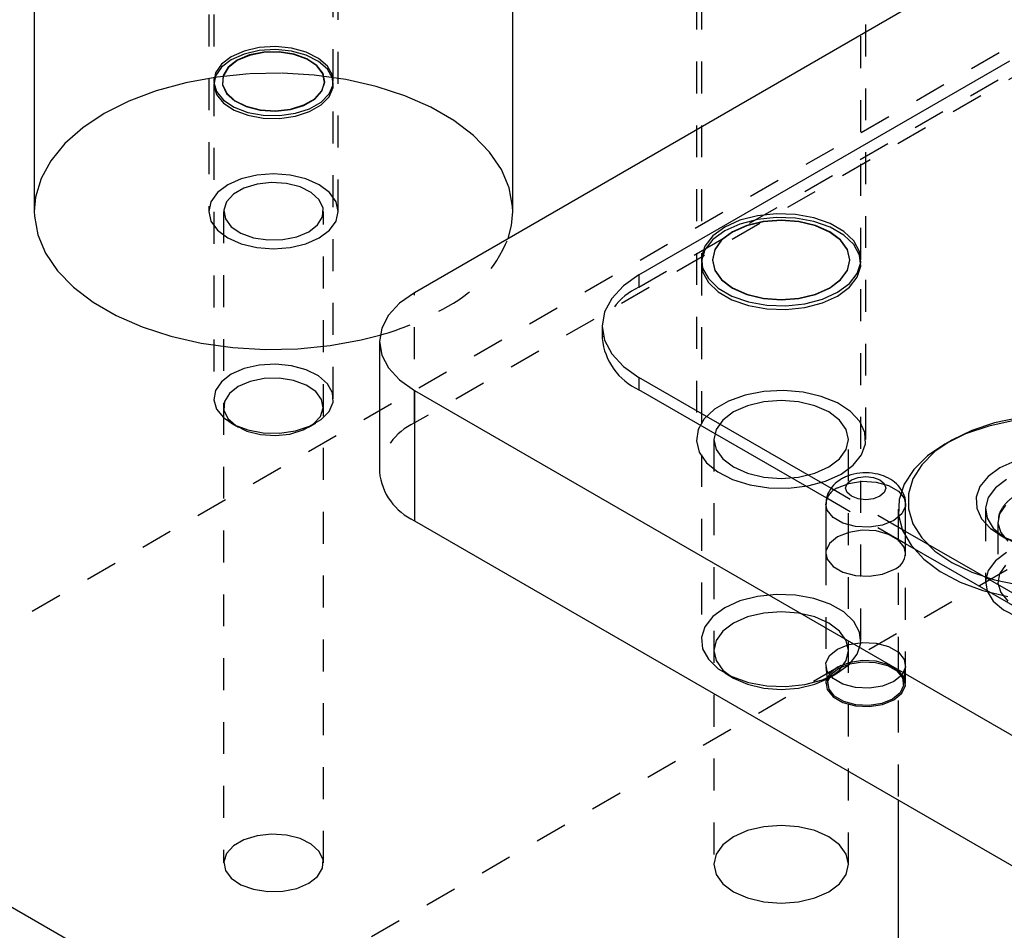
# Model space of a CAD drawing. Header units: inches. Extents: x 1907 to 2452, y -210 to -54.
# Tile 161 of 256: x 1981.26 to 1984.35, y -192.11 to -189.26. Entities that reach past the tile are written whole.
import ezdxf

# ---------------------------------------------------------------- set-up
doc = ezdxf.new("R2010")
doc.units = ezdxf.units.IN
doc.header["$LTSCALE"] = 0.5
doc.header["$MEASUREMENT"] = 0
doc.linetypes.add('HIDDEN', pattern=[0.225, 0.15, -0.075])
doc.layers.add('SID-M-H', color=4, linetype='HIDDEN')
doc.layers.add('SID-M-S', color=105, linetype='Continuous')

msp = doc.modelspace()

# ---------------------------------------------------------------- linework, layer by layer
at = {"layer": 'SID-M-H'}
for p, q in [((1991.78034, -185.05973), (1978.69887, -192.6115)), ((1980.11308, -193.42791), (1993.19456, -185.87613)), ((1983.20319, -190.09326), (1985.94532, -188.51026)), ((1983.38311, -188.98639), (1983.38311, -190.57048)), ((1983.39861, -188.98639), (1983.39861, -190.00739)), ((1983.89861, -190.00739), (1983.89861, -188.98639)), ((1983.91411, -190.57048), (1983.91411, -188.98639)), ((1981.85462, -189.03925), (1981.85462, -189.85579)), ((1981.87012, -189.03925), (1981.87012, -189.44784)), ((1982.24512, -189.44784), (1982.24512, -189.03925)), ((1982.26062, -189.85579), (1982.26062, -189.03925)), ((1984.62089, -189.2942), (1982.49957, -190.51881)), ((1981.96573, -189.35349), (1981.92504, -189.3713)), ((1982.01323, -189.34268), (1981.96573, -189.35349)), ((1982.01323, -189.35197), (1981.96573, -189.36278)), ((1982.02775, -189.35668), (1981.98253, -189.36581)), ((1982.0278, -189.35808), (1981.98265, -189.3672)), ((1982.06403, -189.33966), (1982.01323, -189.34268)), ((1982.06403, -189.34895), (1982.01323, -189.35197)), ((1982.07562, -189.35565), (1982.02775, -189.35668)), ((1982.07559, -189.35705), (1982.0278, -189.35808)), ((1982.11435, -189.34467), (1982.06403, -189.33966)), ((1982.11435, -189.35396), (1982.06403, -189.34895)), ((1982.12179, -189.36419), (1982.07559, -189.35705)), ((1982.12189, -189.3628), (1982.07562, -189.35565)), ((1982.16046, -189.35733), (1982.11435, -189.34467)), ((1982.16046, -189.36662), (1982.11435, -189.35396)), ((1982.19895, -189.37671), (1982.16046, -189.35733)), ((1981.92504, -189.3713), (1981.89419, -189.39479)), ((1981.92504, -189.38059), (1981.89419, -189.40408)), ((1981.94398, -189.38224), (1981.91553, -189.40449)), ((1981.94417, -189.38359), (1981.91577, -189.40581)), ((1981.96573, -189.36278), (1981.92504, -189.38059)), ((1981.98253, -189.36581), (1981.94398, -189.38224)), ((1981.98265, -189.3672), (1981.94417, -189.38359)), ((1982.16228, -189.37888), (1982.12179, -189.36419)), ((1982.16246, -189.37752), (1982.12189, -189.3628)), ((1982.19895, -189.38599), (1982.16046, -189.36662)), ((1982.19348, -189.39981), (1982.16228, -189.37888)), ((1982.19371, -189.39848), (1982.16246, -189.37752)), ((1982.22695, -189.40135), (1982.19895, -189.37671)), ((1982.22695, -189.41064), (1982.19895, -189.38599)), ((1981.87546, -189.42221), (1981.87023, -189.45154)), ((1981.89419, -189.39479), (1981.87546, -189.42221)), ((1981.89419, -189.40408), (1981.87546, -189.4315)), ((1981.91553, -189.40449), (1981.89971, -189.43059)), ((1981.91577, -189.40581), (1981.89998, -189.43187)), ((1982.08323, -189.42308), (1981.98093, -189.4251)), ((1982.18506, -189.42912), (1982.08323, -189.42308)), ((1982.2126, -189.42512), (1982.19348, -189.39981)), ((1982.21286, -189.42383), (1982.19371, -189.39848)), ((1982.2424, -189.42945), (1982.22695, -189.40135)), ((1982.2424, -189.43874), (1982.22695, -189.41064)), ((1981.78248, -189.45301), (1981.69004, -189.47839)), ((1981.88005, -189.43514), (1981.78248, -189.45301)), ((1981.87546, -189.4315), (1981.87023, -189.46083)), ((1981.87023, -189.45154), (1981.87891, -189.48059)), ((1981.98093, -189.4251), (1981.88005, -189.43514)), ((1981.89971, -189.43059), (1981.89792, -189.45823)), ((1981.89998, -189.43187), (1981.89819, -189.45946)), ((1982.28451, -189.44311), (1982.18506, -189.42912)), ((1982.20907, -189.47968), (1982.21796, -189.45255)), ((1982.20932, -189.47849), (1982.21823, -189.45131)), ((1982.21796, -189.45255), (1982.2126, -189.42512)), ((1982.21823, -189.45131), (1982.21286, -189.42383)), ((1982.24414, -189.45891), (1982.2424, -189.42945)), ((1982.24414, -189.4682), (1982.2424, -189.43874)), ((1982.37974, -189.46479), (1982.28451, -189.44311)), ((1981.69004, -189.47839), (1981.60445, -189.5108)), ((1981.87012, -189.45713), (1981.87012, -190.44268)), ((1981.87023, -189.46083), (1981.87891, -189.48987)), ((1981.87891, -189.48059), (1981.90084, -189.50721)), ((1981.89792, -189.45823), (1981.91032, -189.48494)), ((1981.89819, -189.45946), (1981.91057, -189.48613)), ((1982.18672, -189.50409), (1982.20907, -189.47968)), ((1982.18694, -189.50294), (1982.20932, -189.47849)), ((1982.23205, -189.48755), (1982.24414, -189.45891)), ((1982.23205, -189.49684), (1982.24414, -189.4682)), ((1982.24512, -190.44268), (1982.24512, -189.45713)), ((1982.46896, -189.49375), (1982.37974, -189.46479)), ((1981.60445, -189.5108), (1981.52729, -189.54964)), ((1981.87891, -189.48987), (1981.90084, -189.51649)), ((1981.90084, -189.50721), (1981.9344, -189.52943)), ((1981.91032, -189.48494), (1981.93581, -189.50836)), ((1981.91057, -189.48613), (1981.93601, -189.50951)), ((1981.93581, -189.50836), (1981.97212, -189.5264)), ((1981.93601, -189.50951), (1981.97226, -189.52752)), ((1982.1529, -189.52361), (1982.18672, -189.50409)), ((1982.15306, -189.52249), (1982.18694, -189.50294)), ((1982.17092, -189.53409), (1982.20703, -189.51325)), ((1982.20703, -189.51325), (1982.23205, -189.48755)), ((1982.20703, -189.52253), (1982.23205, -189.49684)), ((1982.55053, -189.52946), (1982.46896, -189.49375)), ((1981.90084, -189.51649), (1981.9344, -189.53871)), ((1981.9344, -189.52943), (1981.9771, -189.54559)), ((1981.9344, -189.53871), (1981.9771, -189.55488)), ((1981.97212, -189.5264), (1982.01603, -189.53746)), ((1981.97226, -189.52752), (1982.0161, -189.53856)), ((1981.9771, -189.54559), (1982.02577, -189.55451)), ((1982.01603, -189.53746), (1982.06363, -189.54056)), ((1982.0161, -189.53856), (1982.06362, -189.54165)), ((1982.06362, -189.54165), (1982.11062, -189.53652)), ((1982.06363, -189.54056), (1982.11071, -189.53542)), ((1982.11062, -189.53652), (1982.1529, -189.52361)), ((1982.11071, -189.53542), (1982.15306, -189.52249)), ((1982.12641, -189.54854), (1982.17092, -189.53409)), ((1982.12641, -189.55782), (1982.17092, -189.54338)), ((1982.17092, -189.54338), (1982.20703, -189.52253)), ((1982.62291, -189.57124), (1982.55053, -189.52946)), ((1981.52729, -189.54964), (1981.46002, -189.59418)), ((1981.9771, -189.55488), (1982.02577, -189.5638)), ((1982.02577, -189.55451), (1982.0768, -189.55552)), ((1982.02577, -189.5638), (1982.0768, -189.5648)), ((1982.0768, -189.55552), (1982.12641, -189.54854)), ((1982.0768, -189.5648), (1982.12641, -189.55782)), ((1982.68476, -189.61833), (1982.62291, -189.57124)), ((1981.46002, -189.59418), (1981.40388, -189.64359)), ((1982.73493, -189.66984), (1982.68476, -189.61833)), ((1981.40388, -189.64359), (1981.35992, -189.69696)), ((1982.77248, -189.72481), (1982.73493, -189.66984)), ((1981.35992, -189.69696), (1981.32895, -189.75328)), ((1982.79672, -189.78223), (1982.77248, -189.72481)), ((1981.32895, -189.75328), (1981.31156, -189.81151)), ((1981.95612, -189.7543), (1981.91408, -189.77293)), ((1982.00508, -189.7426), (1981.95612, -189.7543)), ((1982.05762, -189.7386), (1982.00508, -189.7426)), ((1982.11016, -189.7426), (1982.05762, -189.7386)), ((1982.15912, -189.7543), (1982.11016, -189.7426)), ((1982.20117, -189.77293), (1982.15912, -189.7543)), ((1981.91408, -189.77293), (1981.88182, -189.7972)), ((1981.96484, -189.78322), (1981.93191, -189.80223)), ((1982.00602, -189.77065), (1981.96484, -189.78322)), ((1982.05178, -189.76565), (1982.00602, -189.77065)), ((1982.09806, -189.76866), (1982.05178, -189.76565)), ((1982.14075, -189.77942), (1982.09806, -189.76866)), ((1982.17606, -189.79695), (1982.14075, -189.77942)), ((1982.23343, -189.7972), (1982.20117, -189.77293)), ((1982.80719, -189.84101), (1982.79672, -189.78223)), ((1981.31156, -189.81151), (1981.30762, -189.85579)), ((1981.88182, -189.7972), (1981.86154, -189.82546)), ((1981.93191, -189.80223), (1981.91014, -189.826)), ((1982.20084, -189.81972), (1982.17606, -189.79695)), ((1982.21289, -189.84569), (1982.20084, -189.81972)), ((1982.25371, -189.82546), (1982.23343, -189.7972)), ((1981.86154, -189.82546), (1981.85462, -189.85579)), ((1981.91014, -189.826), (1981.90148, -189.85242)), ((1981.90148, -189.85242), (1981.9067, -189.87914)), ((1982.21115, -189.87256), (1982.21289, -189.84569)), ((1982.26062, -189.85579), (1982.25371, -189.82546)), ((1982.80762, -189.85579), (1982.80719, -189.84101)), ((1981.85462, -189.85579), (1981.86154, -189.88612)), ((1981.90137, -189.85579), (1981.90137, -191.89714)), ((1981.9067, -189.87914), (1981.92532, -189.90378)), ((1982.19577, -189.89794), (1982.21115, -189.87256)), ((1982.21387, -191.89714), (1982.21387, -189.85579)), ((1982.25371, -189.88612), (1982.26062, -189.85579)), ((1983.51928, -189.88388), (1983.47184, -189.90534)), ((1983.57424, -189.8696), (1983.51928, -189.88388)), ((1983.57424, -189.88121), (1983.51928, -189.89549)), ((1983.63352, -189.86333), (1983.57424, -189.8696)), ((1983.63352, -189.87494), (1983.57424, -189.88121)), ((1983.64861, -189.88303), (1983.59286, -189.88727)), ((1983.64861, -189.88443), (1983.59293, -189.88867)), ((1983.69368, -189.86543), (1983.63352, -189.86333)), ((1983.69368, -189.87704), (1983.63352, -189.87494)), ((1983.70437, -189.88727), (1983.64861, -189.88303)), ((1983.7043, -189.88867), (1983.64861, -189.88443)), ((1983.75122, -189.87578), (1983.69368, -189.86543)), ((1983.75122, -189.88739), (1983.69368, -189.87704)), ((1983.80279, -189.89378), (1983.75122, -189.87578)), ((1981.86154, -189.88612), (1981.88182, -189.91439)), ((1981.88182, -189.91439), (1981.91408, -189.93866)), ((1981.92532, -189.90378), (1981.9557, -189.92416)), ((1982.16811, -189.91957), (1982.19577, -189.89794)), ((1982.20117, -189.93866), (1982.23343, -189.91439)), ((1982.23343, -189.91439), (1982.25371, -189.88612)), ((1983.47184, -189.90534), (1983.43467, -189.93273)), ((1983.51928, -189.89549), (1983.47184, -189.91694)), ((1983.54091, -189.89969), (1983.49629, -189.91945)), ((1983.54104, -189.90107), (1983.49648, -189.92081)), ((1983.59286, -189.88727), (1983.54091, -189.89969)), ((1983.59293, -189.88867), (1983.54104, -189.90107)), ((1983.75619, -189.90107), (1983.7043, -189.88867)), ((1983.75632, -189.89969), (1983.70437, -189.88727)), ((1983.80279, -189.90539), (1983.75122, -189.88739)), ((1983.80075, -189.92081), (1983.75619, -189.90107)), ((1983.80094, -189.91945), (1983.75632, -189.89969)), ((1983.84541, -189.91838), (1983.80279, -189.89378)), ((1983.84541, -189.92999), (1983.80279, -189.90539)), ((1981.91408, -189.93866), (1981.95612, -189.95728)), ((1981.9557, -189.92416), (1981.99514, -189.93847)), ((1981.99514, -189.93847), (1982.04013, -189.94543)), ((1982.04013, -189.94543), (1982.08667, -189.94442)), ((1982.08667, -189.94442), (1982.13063, -189.93554)), ((1982.13063, -189.93554), (1982.16811, -189.91957)), ((1982.15912, -189.95728), (1982.20117, -189.93866)), ((1983.43467, -189.93273), (1983.40993, -189.96445)), ((1983.43467, -189.94433), (1983.40993, -189.97606)), ((1983.47184, -189.91694), (1983.43467, -189.94433)), ((1983.46206, -189.94521), (1983.44054, -189.9752)), ((1983.46229, -189.94653), (1983.4408, -189.97649)), ((1983.49629, -189.91945), (1983.46206, -189.94521)), ((1983.49648, -189.92081), (1983.46229, -189.94653)), ((1983.83494, -189.94653), (1983.80075, -189.92081)), ((1983.83517, -189.94521), (1983.80094, -189.91945)), ((1983.85643, -189.97649), (1983.83494, -189.94653)), ((1983.85669, -189.9752), (1983.83517, -189.94521)), ((1983.87659, -189.94816), (1983.84541, -189.91838)), ((1983.87659, -189.95976), (1983.84541, -189.92999)), ((1981.95612, -189.95728), (1982.00508, -189.96899)), ((1982.00508, -189.96899), (1982.05762, -189.97298)), ((1982.05762, -189.97298), (1982.11016, -189.96899)), ((1982.11016, -189.96899), (1982.15912, -189.95728)), ((1983.40993, -189.96445), (1983.39907, -189.99867)), ((1983.40993, -189.97606), (1983.39907, -190.01028)), ((1983.44054, -189.9752), (1983.4332, -190.00739)), ((1983.4408, -189.97649), (1983.43347, -190.00864)), ((1983.86376, -190.00864), (1983.85643, -189.97649)), ((1983.86403, -190.00739), (1983.85669, -189.9752)), ((1983.89452, -189.98137), (1983.87659, -189.94816)), ((1983.89452, -189.99298), (1983.87659, -189.95976)), ((1983.39907, -189.99867), (1983.40271, -190.0334)), ((1983.4332, -190.00739), (1983.44054, -190.03957)), ((1983.43347, -190.00864), (1983.4408, -190.04078)), ((1983.85643, -190.04078), (1983.86376, -190.00864)), ((1983.85669, -190.03957), (1983.86403, -190.00739)), ((1983.89816, -190.0161), (1983.89452, -189.98137)), ((1983.89816, -190.02771), (1983.89452, -189.99298)), ((1983.39861, -190.01899), (1983.39861, -191.19999)), ((1983.39907, -190.01028), (1983.40271, -190.04501)), ((1983.40271, -190.0334), (1983.42064, -190.06662)), ((1983.44054, -190.03957), (1983.46206, -190.06957)), ((1983.83517, -190.06957), (1983.85669, -190.03957)), ((1983.88729, -190.05032), (1983.89816, -190.0161)), ((1983.88729, -190.06193), (1983.89816, -190.02771)), ((1983.89861, -191.19999), (1983.89861, -190.01899)), ((1983.20319, -190.05468), (1983.20319, -190.09326)), ((1983.40271, -190.04501), (1983.42064, -190.07823)), ((1983.42064, -190.06662), (1983.45182, -190.09639)), ((1983.4408, -190.04078), (1983.46229, -190.07074)), ((1983.46206, -190.06957), (1983.49629, -190.09532)), ((1983.46229, -190.07074), (1983.49648, -190.09646)), ((1983.80075, -190.09646), (1983.83494, -190.07074)), ((1983.80094, -190.09532), (1983.83517, -190.06957)), ((1983.83494, -190.07074), (1983.85643, -190.04078)), ((1983.86256, -190.08205), (1983.88729, -190.05032)), ((1983.86256, -190.09366), (1983.88729, -190.06193)), ((1983.42064, -190.07823), (1983.45182, -190.108)), ((1983.45182, -190.09639), (1983.49443, -190.121)), ((1983.49629, -190.09532), (1983.54091, -190.11508)), ((1983.49648, -190.09646), (1983.54104, -190.1162)), ((1983.75619, -190.1162), (1983.80075, -190.09646)), ((1983.75632, -190.11508), (1983.80094, -190.09532)), ((1983.82539, -190.10944), (1983.86256, -190.08205)), ((1983.82539, -190.12104), (1983.86256, -190.09366)), ((1982.49957, -190.51881), (1982.49957, -190.11054)), ((1983.45182, -190.108), (1983.49443, -190.1326)), ((1983.49443, -190.121), (1983.54601, -190.139)), ((1983.49443, -190.1326), (1983.54601, -190.1506)), ((1983.54091, -190.11508), (1983.59286, -190.12751)), ((1983.54104, -190.1162), (1983.59293, -190.1286)), ((1983.59286, -190.12751), (1983.64861, -190.13175)), ((1983.59293, -190.1286), (1983.64861, -190.13284)), ((1983.64861, -190.13175), (1983.70437, -190.12751)), ((1983.64861, -190.13284), (1983.7043, -190.1286)), ((1983.7043, -190.1286), (1983.75619, -190.1162)), ((1983.70437, -190.12751), (1983.75632, -190.11508)), ((1983.72299, -190.14518), (1983.77795, -190.1309)), ((1983.77795, -190.1309), (1983.82539, -190.10944)), ((1983.77795, -190.1425), (1983.82539, -190.12104)), ((1983.54601, -190.139), (1983.60355, -190.14935)), ((1983.54601, -190.1506), (1983.60355, -190.16095)), ((1983.60355, -190.14935), (1983.66371, -190.15145)), ((1983.60355, -190.16095), (1983.66371, -190.16305)), ((1983.66371, -190.15145), (1983.72299, -190.14518)), ((1983.66371, -190.16305), (1983.72299, -190.15678)), ((1983.72299, -190.15678), (1983.77795, -190.1425)), ((1981.96573, -190.34833), (1981.92504, -190.36614)), ((1982.01323, -190.33752), (1981.96573, -190.34833)), ((1982.06403, -190.3345), (1982.01323, -190.33752)), ((1982.11435, -190.33951), (1982.06403, -190.3345)), ((1982.16046, -190.35217), (1982.11435, -190.33951)), ((1981.92504, -190.36614), (1981.89419, -190.38963)), ((1982.02858, -190.37957), (1981.98461, -190.38845)), ((1982.07512, -190.37856), (1982.02858, -190.37957)), ((1982.12011, -190.38552), (1982.07512, -190.37856)), ((1982.19895, -190.37154), (1982.16046, -190.35217)), ((1982.22695, -190.39619), (1982.19895, -190.37154)), ((1981.89419, -190.38963), (1981.87546, -190.41705)), ((1981.94714, -190.40442), (1981.91948, -190.42605)), ((1981.98461, -190.38845), (1981.94714, -190.40442)), ((1982.15954, -190.39983), (1982.12011, -190.38552)), ((1982.18992, -190.42021), (1982.15954, -190.39983)), ((1982.2424, -190.42429), (1982.22695, -190.39619)), ((1981.87546, -190.41705), (1981.87023, -190.44638)), ((1981.91948, -190.42605), (1981.9041, -190.45143)), ((1982.20855, -190.44485), (1982.18992, -190.42021)), ((1982.24414, -190.45375), (1982.2424, -190.42429)), ((1983.53641, -190.43157), (1983.48394, -190.45025)), ((1983.59493, -190.42038), (1983.53641, -190.43157)), ((1983.65634, -190.41728), (1983.59493, -190.42038)), ((1983.71733, -190.42243), (1983.65634, -190.41728)), ((1983.77462, -190.43557), (1983.71733, -190.42243)), ((1983.82512, -190.45598), (1983.77462, -190.43557)), ((1981.87023, -190.44638), (1981.87891, -190.47542)), ((1981.9041, -190.45143), (1981.90236, -190.4783)), ((1982.20511, -190.49799), (1982.21376, -190.47157)), ((1982.21376, -190.47157), (1982.20855, -190.44485)), ((1982.23205, -190.48239), (1982.24414, -190.45375)), ((1983.48394, -190.45025), (1983.44035, -190.47542)), ((1983.54314, -190.46502), (1983.49945, -190.48437)), ((1983.59402, -190.45285), (1983.54314, -190.46502)), ((1983.64861, -190.4487), (1983.59402, -190.45285)), ((1983.70321, -190.45285), (1983.64861, -190.4487)), ((1983.75409, -190.46502), (1983.70321, -190.45285)), ((1983.79778, -190.48437), (1983.75409, -190.46502)), ((1983.8661, -190.48257), (1983.82512, -190.45598)), ((1981.87891, -190.47542), (1981.90084, -190.50205)), ((1981.90084, -190.50205), (1981.9344, -190.52426)), ((1981.90236, -190.4783), (1981.91441, -190.50427)), ((1982.18334, -190.52176), (1982.20511, -190.49799)), ((1982.20703, -190.50808), (1982.23205, -190.48239)), ((1983.44035, -190.47542), (1983.40799, -190.50571)), ((1983.49945, -190.48437), (1983.46593, -190.50959)), ((1983.8313, -190.50959), (1983.79778, -190.48437)), ((1983.89536, -190.51389), (1983.8661, -190.48257)), ((1984.39415, -190.50221), (1984.31716, -190.51839)), ((1981.91441, -190.50427), (1981.93919, -190.52703)), ((1981.92502, -190.51921), (1981.94712, -190.53197)), ((1981.9344, -190.52426), (1981.9771, -190.54043)), ((1981.93919, -190.52703), (1981.97449, -190.54457)), ((1982.12641, -190.54337), (1982.17092, -190.52893)), ((1982.15041, -190.54077), (1982.18334, -190.52176)), ((1982.16813, -190.53197), (1982.19023, -190.51921)), ((1982.17092, -190.52893), (1982.20703, -190.50808)), ((1983.40799, -190.50571), (1983.3886, -190.53949)), ((1983.46593, -190.50959), (1983.44485, -190.53896)), ((1983.85238, -190.53896), (1983.8313, -190.50959)), ((1983.91131, -190.54827), (1983.89536, -190.51389)), ((1984.30022, -190.52835), (1984.22708, -190.55313)), ((1984.31716, -190.51839), (1984.24621, -190.54204)), ((1984.37956, -190.51107), (1984.30022, -190.52835)), ((1981.97449, -190.54457), (1982.01718, -190.55532)), ((1981.9771, -190.54043), (1982.02577, -190.54935)), ((1982.01718, -190.55532), (1982.06347, -190.55834)), ((1982.02577, -190.54935), (1982.0768, -190.55035)), ((1982.06347, -190.55834), (1982.10923, -190.55334)), ((1982.0768, -190.55035), (1982.12641, -190.54337)), ((1982.10923, -190.55334), (1982.15041, -190.54077)), ((1983.3886, -190.53949), (1983.38323, -190.57494)), ((1983.44485, -190.53896), (1983.43766, -190.57048)), ((1983.85956, -190.57048), (1983.85238, -190.53896)), ((1983.9131, -190.58384), (1983.91131, -190.54827)), ((1984.22708, -190.55313), (1984.16224, -190.58469)), ((1984.24621, -190.54204), (1984.18345, -190.57244)), ((1983.38323, -190.57494), (1983.39216, -190.61015)), ((1983.43766, -190.57048), (1983.43766, -191.90144)), ((1983.43766, -190.57048), (1983.44485, -190.602)), ((1983.85238, -190.602), (1983.85956, -190.57048)), ((1983.85956, -191.90144), (1983.85956, -190.57048)), ((1983.90064, -190.61869), (1983.9131, -190.58384)), ((1984.16224, -190.58469), (1984.10758, -190.62212)), ((1984.18345, -190.57244), (1984.13079, -190.60867)), ((1984.1834, -190.57247), (1984.16218, -190.58472)), ((1983.39216, -190.61015), (1983.41492, -190.64322)), ((1983.44485, -190.602), (1983.46593, -190.63137)), ((1983.8313, -190.63137), (1983.85238, -190.602)), ((1983.87459, -190.65094), (1983.90064, -190.61869)), ((1984.10758, -190.62212), (1984.06465, -190.66434)), ((1984.13079, -190.60867), (1984.08983, -190.64963)), ((1983.41492, -190.64322), (1983.45028, -190.67237)), ((1983.46593, -190.63137), (1983.49945, -190.65659)), ((1983.49945, -190.65659), (1983.54314, -190.67594)), ((1983.75409, -190.67594), (1983.79778, -190.65659)), ((1983.79778, -190.65659), (1983.8313, -190.63137)), ((1983.83635, -190.67886), (1983.87459, -190.65094)), ((1984.08983, -190.64963), (1984.06181, -190.69407)), ((1984.38094, -190.63808), (1984.33416, -190.65944)), ((1983.45028, -190.67237), (1983.49633, -190.69603)), ((1983.54314, -190.67594), (1983.59402, -190.68811)), ((1983.59402, -190.68811), (1983.64861, -190.69226)), ((1983.64861, -190.69226), (1983.70321, -190.68811)), ((1983.70321, -190.68811), (1983.75409, -190.67594)), ((1983.788, -190.70093), (1983.83635, -190.67886)), ((1984.06465, -190.66434), (1984.03471, -190.71014)), ((1984.29717, -190.68644), (1984.27196, -190.71765)), ((1984.33416, -190.65944), (1984.29717, -190.68644)), ((1983.49633, -190.69603), (1983.55059, -190.71292)), ((1983.55059, -190.71292), (1983.61013, -190.72213)), ((1983.67175, -190.72317), (1983.73213, -190.71597)), ((1983.73213, -190.71597), (1983.788, -190.70093)), ((1983.82539, -190.72241), (1983.86095, -190.70804)), ((1983.86095, -190.70804), (1983.90288, -190.70155)), ((1983.90288, -190.70155), (1983.94613, -190.70373)), ((1983.94613, -190.70373), (1983.98548, -190.71432)), ((1983.98548, -190.71432), (1984.01617, -190.73205)), ((1984.03471, -190.71014), (1984.01861, -190.75821)), ((1984.06181, -190.69407), (1984.04758, -190.74065)), ((1984.27196, -190.71765), (1984.2599, -190.75137)), ((1984.35537, -190.69618), (1984.32052, -190.72212)), ((1983.61013, -190.72213), (1983.67175, -190.72317)), ((1984.03878, -190.85848), (1983.80611, -190.72416)), ((1984.01617, -190.73205), (1984.03452, -190.75476)), ((1984.04758, -190.74065), (1984.04758, -190.78794)), ((1984.32052, -190.72212), (1984.29793, -190.75225)), ((1984.03878, -190.89706), (1983.79202, -190.7546)), ((1984.01861, -190.75821), (1984.01681, -190.80716)), ((1984.03452, -190.75476), (1984.03878, -190.77356)), ((1984.2599, -190.75137), (1984.26164, -190.78578)), ((1984.29793, -190.75225), (1984.28904, -190.78468)), ((1984.35236, -190.77631), (1984.33363, -190.80373)), ((1984.01579, -190.78879), (1984.01579, -191.70026)), ((1984.01681, -190.80716), (1984.02936, -190.85558)), ((1984.04758, -190.78794), (1984.06181, -190.83452)), ((1984.26164, -190.78578), (1984.27707, -190.81904)), ((1984.28892, -190.78879), (1984.28892, -191.01742)), ((1984.28904, -190.78468), (1984.29439, -190.81736)), ((1984.33363, -190.80373), (1984.3284, -190.83305)), ((1984.06181, -190.83452), (1984.08983, -190.87896)), ((1984.27707, -190.81904), (1984.30538, -190.84935)), ((1984.29439, -190.81736), (1984.31365, -190.84825)), ((1984.32829, -190.82936), (1984.32829, -191.01742)), ((1984.3284, -190.83305), (1984.33708, -190.8621)), ((1983.86095, -190.86155), (1983.82539, -190.87592)), ((1983.90288, -190.85506), (1983.86095, -190.86155)), ((1983.94613, -190.85724), (1983.90288, -190.85506)), ((1983.98548, -190.86783), (1983.94613, -190.85724)), ((1984.01617, -190.88556), (1983.98548, -190.86783)), ((1984.02936, -190.85558), (1984.05591, -190.90207)), ((1984.30538, -190.84935), (1984.34503, -190.87507)), ((1984.31365, -190.84825), (1984.34562, -190.8754)), ((1984.33413, -190.86913), (1984.35535, -190.88138)), ((1984.33708, -190.8621), (1984.35901, -190.88872)), ((1983.80049, -190.89645), (1983.78926, -190.92066)), ((1983.82539, -190.87592), (1983.80049, -190.89645)), ((1984.03452, -190.90827), (1984.01617, -190.88556)), ((1984.05591, -190.90207), (1984.09569, -190.94531)), ((1984.08983, -190.87896), (1984.13079, -190.91992)), ((1984.34503, -190.87507), (1984.39388, -190.89482)), ((1984.34562, -190.8754), (1984.38827, -190.89711)), ((1983.78926, -190.92066), (1983.78878, -190.92695)), ((1983.78878, -190.92695), (1983.78878, -191.33522)), ((1984.03878, -190.92695), (1984.03452, -190.90827)), ((1984.03878, -191.33522), (1984.03878, -190.92695)), ((1984.13079, -190.91992), (1984.18345, -190.95615)), ((1984.35537, -190.92481), (1984.32052, -190.95075)), ((1984.09569, -190.94531), (1984.14755, -190.98404)), ((1984.18345, -190.95615), (1984.24621, -190.98655)), ((1984.32052, -190.95075), (1984.29793, -190.98088)), ((1984.35236, -190.96437), (1984.33363, -190.99179)), ((1984.14755, -190.98404), (1984.21001, -191.01716)), ((1984.24621, -190.98655), (1984.31716, -191.0102)), ((1984.29793, -190.98088), (1984.28904, -191.01331)), ((1984.33363, -190.99179), (1984.3284, -191.02112)), ((1984.21001, -191.01716), (1984.28127, -191.04371)), ((1984.28904, -191.01331), (1984.29439, -191.04599)), ((1984.31716, -191.0102), (1984.39415, -191.02637)), ((1984.3284, -191.02112), (1984.33708, -191.05016)), ((1983.63352, -191.05593), (1983.57424, -191.06221)), ((1983.69368, -191.05803), (1983.63352, -191.05593)), ((1983.75122, -191.06839), (1983.69368, -191.05803)), ((1984.28127, -191.04371), (1984.35927, -191.06292)), ((1984.29439, -191.04599), (1984.31365, -191.07688)), ((1984.33708, -191.05016), (1984.35901, -191.07679)), ((1983.51928, -191.07648), (1983.47184, -191.09794)), ((1983.57424, -191.06221), (1983.51928, -191.07648)), ((1983.80279, -191.08638), (1983.75122, -191.06839)), ((1983.84541, -191.11099), (1983.80279, -191.08638)), ((1984.31365, -191.07688), (1984.34562, -191.10403)), ((1983.47184, -191.09794), (1983.43467, -191.12533)), ((1983.59402, -191.11425), (1983.54314, -191.12641)), ((1983.64861, -191.1101), (1983.59402, -191.11425)), ((1983.70321, -191.11425), (1983.64861, -191.1101)), ((1983.75409, -191.12641), (1983.70321, -191.11425)), ((1983.87659, -191.14076), (1983.84541, -191.11099)), ((1984.34562, -191.10403), (1984.38827, -191.12574)), ((1983.43467, -191.12533), (1983.40993, -191.15706)), ((1983.49945, -191.14577), (1983.46593, -191.17099)), ((1983.54314, -191.12641), (1983.49945, -191.14577)), ((1983.79778, -191.14577), (1983.75409, -191.12641)), ((1983.8313, -191.17099), (1983.79778, -191.14577)), ((1983.89452, -191.17398), (1983.87659, -191.14076)), ((1983.40993, -191.15706), (1983.39907, -191.19128)), ((1983.46593, -191.17099), (1983.44485, -191.20036)), ((1983.85238, -191.20036), (1983.8313, -191.17099)), ((1983.89816, -191.20871), (1983.89452, -191.17398)), ((1983.39907, -191.19128), (1983.40271, -191.22601)), ((1983.44485, -191.20036), (1983.43766, -191.23188)), ((1983.82539, -191.22703), (1983.86095, -191.21266)), ((1983.85956, -191.23188), (1983.85238, -191.20036)), ((1983.86095, -191.21266), (1983.90288, -191.20617)), ((1983.88729, -191.24293), (1983.89816, -191.20871)), ((1983.90288, -191.20617), (1983.94613, -191.20836)), ((1983.94613, -191.20836), (1983.98548, -191.21895)), ((1983.40271, -191.22601), (1983.42064, -191.25922)), ((1983.43766, -191.23188), (1983.44485, -191.2634)), ((1983.80049, -191.24756), (1983.82539, -191.22703)), ((1983.85238, -191.2634), (1983.85956, -191.23188)), ((1983.86256, -191.27466), (1983.88729, -191.24293)), ((1983.98548, -191.21895), (1984.01617, -191.23667)), ((1984.01617, -191.23667), (1984.03452, -191.25938)), ((1983.42064, -191.25922), (1983.45182, -191.289)), ((1983.44485, -191.2634), (1983.46593, -191.29277)), ((1983.78926, -191.27177), (1983.80049, -191.24756)), ((1983.79304, -191.29673), (1983.78926, -191.27177)), ((1983.86095, -191.26982), (1983.82539, -191.28419)), ((1983.82539, -191.30204), (1983.86256, -191.27466)), ((1983.82972, -191.28669), (1983.86354, -191.27302)), ((1983.8313, -191.29277), (1983.85238, -191.2634)), ((1983.90288, -191.26333), (1983.86095, -191.26982)), ((1983.86354, -191.27302), (1983.90342, -191.26685)), ((1983.94613, -191.26551), (1983.90288, -191.26333)), ((1983.90342, -191.26685), (1983.94455, -191.26893)), ((1983.94455, -191.26893), (1983.98196, -191.279)), ((1983.98548, -191.27611), (1983.94613, -191.26551)), ((1984.03452, -191.25938), (1984.0383, -191.28435)), ((1983.45182, -191.289), (1983.49443, -191.3136)), ((1983.46593, -191.29277), (1983.49945, -191.31799)), ((1983.47181, -191.30203), (1983.49943, -191.31797)), ((1983.77795, -191.3235), (1983.82539, -191.30204)), ((1983.78902, -191.28252), (1983.79513, -191.33946)), ((1983.80049, -191.30472), (1983.78926, -191.32893)), ((1983.81139, -191.31945), (1983.79304, -191.29673)), ((1983.79778, -191.31799), (1983.8313, -191.29277)), ((1983.7978, -191.31797), (1983.82542, -191.30203)), ((1983.82539, -191.28419), (1983.80049, -191.30472)), ((1983.80604, -191.30621), (1983.82972, -191.28669)), ((1983.98196, -191.279), (1984.01116, -191.29585)), ((1984.01617, -191.29383), (1983.98548, -191.27611)), ((1984.01116, -191.29585), (1984.0286, -191.31745)), ((1984.03452, -191.31654), (1984.01617, -191.29383)), ((1984.0383, -191.28435), (1984.02707, -191.30855)), ((1984.03243, -191.33946), (1984.03854, -191.28252)), ((1983.49443, -191.3136), (1983.54601, -191.3316)), ((1983.49945, -191.31799), (1983.54314, -191.33734)), ((1983.54601, -191.3316), (1983.60355, -191.34195)), ((1983.72299, -191.33778), (1983.77795, -191.3235)), ((1983.75409, -191.33734), (1983.79778, -191.31799)), ((1983.78926, -191.32893), (1983.79304, -191.35389)), ((1983.79536, -191.32923), (1983.80604, -191.30621)), ((1983.79895, -191.35298), (1983.79536, -191.32923)), ((1983.84208, -191.33717), (1983.81139, -191.31945)), ((1984.00217, -191.32908), (1983.96661, -191.34346)), ((1984.02707, -191.30855), (1984.00217, -191.32908)), ((1984.0286, -191.31745), (1984.0322, -191.3412)), ((1984.0383, -191.34151), (1984.03452, -191.31654)), ((1983.54314, -191.33734), (1983.59402, -191.34951)), ((1983.59402, -191.34951), (1983.64861, -191.35366)), ((1983.60355, -191.34195), (1983.66371, -191.34405)), ((1983.64861, -191.35366), (1983.70321, -191.34951)), ((1983.66371, -191.34405), (1983.72299, -191.33778)), ((1983.70321, -191.34951), (1983.75409, -191.33734)), ((1983.79304, -191.35389), (1983.81139, -191.37661)), ((1983.8164, -191.37458), (1983.79895, -191.35298)), ((1983.88143, -191.34776), (1983.84208, -191.33717)), ((1983.92467, -191.34994), (1983.88143, -191.34776)), ((1983.96661, -191.34346), (1983.92467, -191.34994)), ((1984.02152, -191.36422), (1983.99784, -191.38374)), ((1984.00217, -191.38624), (1984.02707, -191.36571)), ((1984.0322, -191.3412), (1984.02152, -191.36422)), ((1984.02707, -191.36571), (1984.0383, -191.34151)), ((1983.81139, -191.37661), (1983.84208, -191.39433)), ((1983.8456, -191.39143), (1983.8164, -191.37458)), ((1983.84208, -191.39433), (1983.88143, -191.40492)), ((1983.88301, -191.4015), (1983.8456, -191.39143)), ((1983.96402, -191.39741), (1983.92414, -191.40358)), ((1983.99784, -191.38374), (1983.96402, -191.39741)), ((1983.96661, -191.40062), (1984.00217, -191.38624)), ((1983.88143, -191.40492), (1983.92467, -191.4071)), ((1983.92414, -191.40358), (1983.88301, -191.4015)), ((1983.92467, -191.4071), (1983.96661, -191.40062)), ((1983.54314, -191.79598), (1983.49945, -191.81533)), ((1983.59402, -191.78381), (1983.54314, -191.79598)), ((1983.64861, -191.77966), (1983.59402, -191.78381)), ((1983.70321, -191.78381), (1983.64861, -191.77966)), ((1983.75409, -191.79598), (1983.70321, -191.78381)), ((1983.79778, -191.81533), (1983.75409, -191.79598)), ((1981.96484, -191.82457), (1981.93191, -191.84358)), ((1982.00602, -191.812), (1981.96484, -191.82457)), ((1982.05178, -191.80701), (1982.00602, -191.812)), ((1982.09806, -191.81002), (1982.05178, -191.80701)), ((1982.14075, -191.82077), (1982.09806, -191.81002)), ((1982.17606, -191.83831), (1982.14075, -191.82077)), ((1983.49945, -191.81533), (1983.46593, -191.84055)), ((1983.8313, -191.84055), (1983.79778, -191.81533)), ((1981.93191, -191.84358), (1981.91014, -191.86735)), ((1982.20084, -191.86107), (1982.17606, -191.83831)), ((1982.21289, -191.88704), (1982.20084, -191.86107)), ((1983.46593, -191.84055), (1983.44485, -191.86992)), ((1983.85238, -191.86992), (1983.8313, -191.84055)), ((1981.91014, -191.86735), (1981.90148, -191.89377)), ((1982.21115, -191.91391), (1982.21289, -191.88704)), ((1983.44485, -191.86992), (1983.43766, -191.90144)), ((1983.85956, -191.90144), (1983.85238, -191.86992)), ((1981.90148, -191.89377), (1981.9067, -191.92049)), ((1981.9067, -191.92049), (1981.92532, -191.94513)), ((1982.19577, -191.93929), (1982.21115, -191.91391)), ((1983.43766, -191.90144), (1983.44485, -191.93296)), ((1983.85238, -191.93296), (1983.85956, -191.90144)), ((1981.92532, -191.94513), (1981.9557, -191.96551)), ((1982.16811, -191.96093), (1982.19577, -191.93929)), ((1983.44485, -191.93296), (1983.46593, -191.96233)), ((1983.8313, -191.96233), (1983.85238, -191.93296)), ((1981.9557, -191.96551), (1981.99514, -191.97982)), ((1981.99514, -191.97982), (1982.04013, -191.98678)), ((1982.08667, -191.98577), (1982.13063, -191.97689)), ((1982.13063, -191.97689), (1982.16811, -191.96093)), ((1983.46593, -191.96233), (1983.49945, -191.98755)), ((1983.79778, -191.98755), (1983.8313, -191.96233)), ((1982.04013, -191.98678), (1982.08667, -191.98577)), ((1983.49945, -191.98755), (1983.54314, -192.00691)), ((1983.54314, -192.00691), (1983.59402, -192.01907)), ((1983.70321, -192.01907), (1983.75409, -192.00691)), ((1983.75409, -192.00691), (1983.79778, -191.98755)), ((1983.59402, -192.01907), (1983.64861, -192.02322)), ((1983.64861, -192.02322), (1983.70321, -192.01907))]:
    msp.add_line(p, q, dxfattribs=at)
for centre, radius, start, end in [((1982.40139, -189.78324), 0.42216, 296.22685, 338.02631), ((1983.28491, -190.27362), 0.19801, 114.37466, 174.3052), ((1982.1494, -189.38283), 0.89406, 285.70079, 299.37458), ((1982.5774, -190.6906), 0.1886, 114.37466, 174.3052), ((1983.84811, -190.77736), 0.05946, 112.46752, 176.28768)]:
    msp.add_arc(centre, radius, start, end, dxfattribs=at)
msp.add_open_spline([(1984.38729, -190.74381), (1984.38119, -190.74763), (1984.36347, -190.75875), (1984.34303, -190.78071), (1984.32956, -190.80585), (1984.32989, -190.82138), (1984.33, -190.82694)], degree=3, knots=[0, 0, 0, 0, 0.18190995, 0.52839243, 0.83123053, 1, 1, 1, 1], dxfattribs=at)
at = {"layer": 'SID-M-S'}
for p, q in [((1981.30762, -188.65548), (1981.30762, -189.85579)), ((1982.80762, -189.85579), (1982.80762, -188.65548)), ((1984.21267, -189.12158), (1982.49957, -190.11054)), ((1983.20319, -190.05468), (1984.36543, -189.38374)), ((1981.30762, -189.85579), (1981.30806, -189.87057)), ((1981.30806, -189.87057), (1981.31853, -189.92936)), ((1982.80369, -189.90007), (1982.80762, -189.85579)), ((1982.79288, -189.94121), (1982.80369, -189.90007)), ((1981.31853, -189.92936), (1981.34277, -189.98677)), ((1981.34277, -189.98677), (1981.38032, -190.04174)), ((1981.38032, -190.04174), (1981.43049, -190.09325)), ((1983.20319, -190.05468), (1983.15423, -190.08913)), ((1981.43049, -190.09325), (1981.49234, -190.14034)), ((1983.15423, -190.08913), (1983.11785, -190.12842)), ((1982.49957, -190.11054), (1982.45293, -190.14334)), ((1983.11785, -190.12842), (1983.09545, -190.17105)), ((1981.49234, -190.14034), (1981.56472, -190.18212)), ((1982.45293, -190.14334), (1982.41828, -190.18077)), ((1981.56472, -190.18212), (1981.64629, -190.21783)), ((1982.41828, -190.18077), (1982.39694, -190.22138)), ((1983.09545, -190.17105), (1983.08788, -190.21539)), ((1981.64629, -190.21783), (1981.73551, -190.24679)), ((1982.39694, -190.22138), (1982.38973, -190.26361)), ((1983.08788, -190.21539), (1983.08788, -190.25397)), ((1983.08788, -190.21539), (1983.09545, -190.25973)), ((1981.73551, -190.24679), (1981.83074, -190.26847)), ((1982.33276, -190.25857), (1982.39135, -190.24353)), ((1981.83074, -190.26847), (1981.93019, -190.28246)), ((1981.93019, -190.28246), (1982.03202, -190.2885)), ((1982.03202, -190.2885), (1982.13432, -190.28649)), ((1982.13432, -190.28649), (1982.2352, -190.27645)), ((1982.2352, -190.27645), (1982.33276, -190.25857)), ((1982.38973, -190.26361), (1982.38973, -190.67188)), ((1982.38973, -190.26361), (1982.39694, -190.30585)), ((1983.09545, -190.25973), (1983.11785, -190.30237)), ((1982.39694, -190.30585), (1982.41828, -190.34646)), ((1983.11785, -190.30237), (1983.15423, -190.34166)), ((1982.41828, -190.34646), (1982.45293, -190.38389)), ((1983.15423, -190.34166), (1983.20319, -190.3761)), ((1983.80611, -190.72416), (1983.20319, -190.3761)), ((1983.20319, -190.3761), (1983.20319, -190.41468)), ((1982.45293, -190.38389), (1982.49957, -190.41669)), ((1982.49957, -190.41669), (1998.23269, -199.49923)), ((1982.49957, -190.41669), (1982.49957, -190.82496)), ((1983.79202, -190.7546), (1983.20319, -190.41468)), ((1978.69887, -190.57015), (2002.03339, -204.04088)), ((1983.88967, -190.68921), (1983.91378, -190.68644)), ((1983.91378, -190.68644), (1983.93789, -190.68921)), ((1983.85078, -190.72281), (1983.85558, -190.70889)), ((1983.85558, -190.70889), (1983.86923, -190.69709)), ((1983.86923, -190.69709), (1983.88967, -190.68921)), ((1983.93789, -190.68921), (1983.95833, -190.69709)), ((1983.95833, -190.69709), (1983.97198, -190.70889)), ((1983.97198, -190.70889), (1983.97678, -190.72281)), ((1983.85558, -190.73673), (1983.85078, -190.72281)), ((1983.86923, -190.74853), (1983.85558, -190.73673)), ((1983.88967, -190.75641), (1983.86923, -190.74853)), ((1983.95833, -190.74853), (1983.93789, -190.75641)), ((1983.97198, -190.73673), (1983.95833, -190.74853)), ((1983.97678, -190.72281), (1983.97198, -190.73673)), ((1983.78878, -190.77344), (1983.78878, -190.92695)), ((1983.79304, -190.79211), (1983.78878, -190.77351)), ((1983.91378, -190.75918), (1983.88967, -190.75641)), ((1983.93789, -190.75641), (1983.91378, -190.75918)), ((1984.0383, -190.77972), (1984.02707, -190.80393)), ((1984.03878, -190.77356), (1984.0383, -190.77972)), ((1984.03878, -190.92695), (1984.03878, -190.77344)), ((1983.81139, -190.81483), (1983.79304, -190.79211)), ((1984.02707, -190.80393), (1984.00217, -190.82446)), ((1982.49957, -190.82496), (1998.23269, -199.9075)), ((1983.84208, -190.83255), (1983.81139, -190.81483)), ((1983.88143, -190.84314), (1983.84208, -190.83255)), ((1983.96661, -190.83884), (1983.92467, -190.84532)), ((1984.00217, -190.82446), (1983.96661, -190.83884)), ((1983.92467, -190.84532), (1983.88143, -190.84314)), ((1987.6952, -192.96928), (1984.03878, -190.85848)), ((1987.6811, -192.99972), (1984.03878, -190.89706)), ((1983.78878, -190.92695), (1983.79304, -190.94562)), ((1983.79304, -190.94562), (1983.81139, -190.96834)), ((1983.81139, -190.96834), (1983.84208, -190.98606)), ((1983.84208, -190.98606), (1983.88143, -190.99665)), ((1983.88143, -190.99665), (1983.92467, -190.99883)), ((1983.92467, -190.99883), (1983.96661, -190.99235)), ((1983.96661, -190.99235), (1984.00217, -190.97797)), ((1984.01579, -191.70026), (1984.01579, -192.70358))]:
    msp.add_line(p, q, dxfattribs=at)
for centre, radius, start, end in [((1983.28491, -190.23432), 0.19801, 185.6948, 245.62534), ((1982.5774, -190.65317), 0.1886, 185.6948, 245.62534), ((1983.97943, -190.92301), 0.05948, 292.47641, 356.20345)]:
    msp.add_arc(centre, radius, start, end, dxfattribs=at)
for points, knots in [([(1984.0381, -190.77371), (1984.03833, -190.7723), (1984.0402, -190.76043), (1984.03254, -190.73858), (1984.01626, -190.71337), (1983.99215, -190.69413), (1983.96158, -190.68058), (1983.92469, -190.67391), (1983.8857, -190.67593), (1983.85668, -190.68419), (1983.84216, -190.69193), (1983.83823, -190.69402)], [0, 0, 0, 0, 0.0171603, 0.1442344, 0.2616603, 0.3809149, 0.5113703, 0.6549303, 0.8037722, 0.9469544, 1, 1, 1, 1]), ([(1983.83823, -190.69402), (1983.83128, -190.6986), (1983.81554, -190.70895), (1983.79822, -190.73204), (1983.78831, -190.75565), (1983.78988, -190.76964), (1983.79032, -190.77345)], [0, 0, 0, 0, 0.2531984, 0.5725144, 0.883444, 1, 1, 1, 1])]:
    msp.add_open_spline(points, degree=3, knots=knots, dxfattribs=at)

doc.saveas('drawing.dxf')
